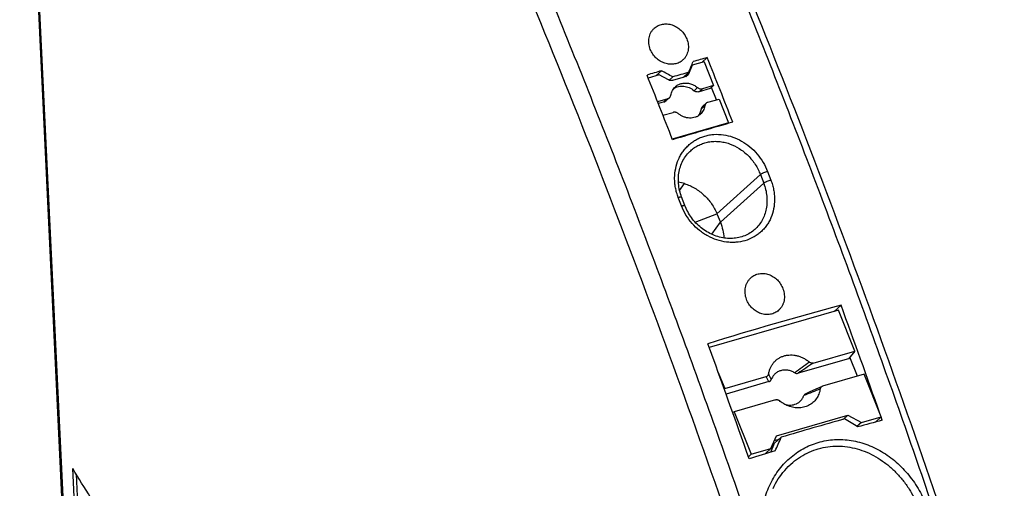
# Model space of a CAD drawing. Header units: millimetres. Extents: x 0 to 420, y 0 to 297.
# Tile 20 of 22: x 333 to 386, y 191 to 216. Entities that reach past the tile are written whole.
import ezdxf

# ---------------------------------------------------------------- set-up
doc = ezdxf.new("R2010")
doc.units = ezdxf.units.MM
doc.header["$LTSCALE"] = 23.1
doc.layers.add('T-EM12-T00-0DXF_CONTINUOUS_LINE', color=7, linetype='CONTINUOUS')

msp = doc.modelspace()

# ---------------------------------------------------------------- linework, layer by layer
at = {"layer": 'T-EM12-T00-0DXF_CONTINUOUS_LINE', "color": 7, "linetype": 'Continuous'}
for p, q in [((332.6354, 237.1391), (335.5185, 177.0139)), ((369.6604, 213.7094), (369.3709, 213.4483)), ((368.8404, 213.2948), (368.6398, 212.8181)), ((368.8404, 213.2948), (368.802, 213.2595)), ((368.8222, 213.278), (368.8081, 213.2739)), ((369.4881, 213.4822), (368.8404, 213.2948)), ((369.4881, 213.4822), (370.0018, 212.2082)), ((367.0622, 212.7803), (366.4794, 212.6117)), ((367.1929, 213.0014), (366.8937, 212.7316)), ((367.5653, 212.5071), (367.0622, 212.7803)), ((367.8055, 212.6712), (367.6039, 212.4894)), ((368.3372, 212.6412), (367.7782, 212.4795)), ((368.4906, 212.6856), (368.3372, 212.6412)), ((368.6593, 212.9182), (368.3592, 212.6476)), ((368.4718, 212.6801), (368.5186, 212.7914)), ((370.0018, 212.2082), (369.3998, 212.034)), ((369.8171, 212.0417), (370.0018, 212.2082)), ((370.1552, 211.4397), (369.8871, 212.1047)), ((369.8171, 212.0417), (369.2151, 211.8675)), ((367.5303, 211.4932), (366.9856, 211.3356)), ((367.3456, 211.3266), (367.0257, 211.2341)), ((367.6208, 211.5432), (367.4361, 211.3766)), ((369.6028, 211.2561), (369.4181, 211.0895)), ((369.6933, 211.3061), (370.2954, 211.4802)), ((370.2954, 211.4802), (370.8091, 210.2063)), ((367.2733, 210.6059), (367.8239, 210.7652)), ((370.8091, 210.2063), (367.774, 209.3282)), ((370.7483, 210.1514), (370.8091, 210.2063)), ((368.7667, 208.7013), (368.7668, 208.7014)), ((368.4529, 205.7501), (368.2762, 206.2115)), ((370.1803, 205.3022), (370.3638, 204.8472)), ((372.2208, 204.4629), (372.2206, 204.4628)), ((376.7205, 200.1189), (369.7622, 198.115)), ((376.4903, 200.0526), (376.8618, 200.3876)), ((377.6035, 197.9229), (376.7205, 200.1189)), ((375.3654, 197.2783), (377.6035, 197.9229)), ((377.6035, 197.9229), (377.2662, 197.5102)), ((377.2662, 197.5102), (374.5464, 196.7269)), ((377.7415, 196.5662), (377.3296, 197.5877)), ((370.2504, 196.7733), (370.5992, 195.9058)), ((370.5992, 195.9058), (372.8374, 196.5503)), ((372.9817, 196.2763), (370.6702, 195.6106)), ((378.1068, 196.6713), (375.8686, 196.0268)), ((379.0264, 194.3844), (378.1068, 196.6713)), ((370.5747, 195.8758), (370.5992, 195.9058)), ((375.1897, 195.7266), (374.959, 195.625)), ((375.5136, 195.8704), (375.1897, 195.7266)), ((375.842, 196.0171), (375.5136, 195.8704)), ((373.3406, 195.2988), (371.1025, 194.6542)), ((371.1025, 194.6542), (371.0297, 194.6082)), ((371.1025, 194.6542), (372.0221, 192.3672)), ((373.3827, 193.3684), (377.2265, 194.4754)), ((377.2265, 194.4754), (376.969, 194.2432)), ((377.2265, 194.4754), (377.9586, 194.0769)), ((377.9586, 194.0769), (377.7215, 193.863)), ((377.9586, 194.0769), (379.0264, 194.3844)), ((379.0264, 194.3844), (378.7125, 194.1013)), ((378.7333, 194.1069), (378.7294, 194.1165)), ((379.0823, 194.2002), (379.0196, 194.3782)), ((373.0898, 192.6747), (373.3827, 193.3684)), ((373.2737, 193.1103), (373.537, 193.1862)), ((373.6404, 193.2794), (373.2852, 192.959)), ((372.0221, 192.3672), (373.0898, 192.6747)), ((372.7769, 192.3926), (373.0898, 192.6747)), ((373.0866, 192.4871), (373.2852, 192.959)), ((371.8727, 192.2325), (372.0221, 192.3672)), ((336.3289, 174.1148), (335.49, 191.609)), ((374.1598, 191.8389), (374.1602, 191.8393)), ((335.6779, 191.3003), (336.5274, 173.5861))]:
    msp.add_line(p, q, dxfattribs=at)
at = {"layer": 'T-EM12-T00-0DXF_CONTINUOUS_LINE', "color": 9, "linetype": 'Continuous'}
for p, q in [((332.6988, 237.229), (335.591, 176.9143)), ((368.5026, 212.6895), (368.6398, 212.8181)), ((369.134, 212.0974), (368.9494, 211.9309)), ((369.2151, 211.8675), (369.3998, 212.034)), ((367.5303, 211.4932), (367.3456, 211.3266)), ((367.3705, 211.3353), (367.5551, 211.5019)), ((369.3442, 210.9517), (369.5289, 211.1182)), ((372.5211, 207.4133), (370.1803, 205.3022)), ((372.5211, 207.4133), (372.6976, 206.9521)), ((372.9062, 207.5813), (373.083, 207.1196)), ((368.1675, 206.5674), (368.4336, 206.9306)), ((372.6976, 206.9521), (370.3638, 204.8472)), ((368.273, 205.728), (368.0962, 206.1898)), ((369.0046, 204.8601), (370.1803, 205.3022)), ((369.8973, 204.2071), (370.3638, 204.8472))]:
    msp.add_line(p, q, dxfattribs=at)
at = {"layer": 'T-EM12-T00-0DXF_CONTINUOUS_LINE', "color": 7, "linetype": 'Continuous'}
for points in [[(368.2762, 206.2115), (368.2484, 206.2875), (368.2183, 206.3787), (368.1916, 206.4706), (368.1684, 206.5631), (368.1486, 206.656), (368.1324, 206.7493), (368.1196, 206.8427), (368.1104, 206.9361), (368.1047, 207.0294), (368.1026, 207.1225), (368.1041, 207.2151), (368.1091, 207.3072), (368.1177, 207.3986), (368.1298, 207.4891), (368.1455, 207.5787), (368.1647, 207.6671), (368.1874, 207.7542), (368.2135, 207.84), (368.2431, 207.9242), (368.276, 208.0067), (368.3122, 208.0874), (368.3517, 208.1661), (368.3944, 208.2428), (368.4403, 208.3172), (368.4892, 208.3893), (368.5411, 208.459), (368.596, 208.526), (368.6536, 208.5904), (368.714, 208.6519), (368.7668, 208.7014)], [(372.2206, 204.4628), (372.1698, 204.4187), (372.1056, 204.3674), (372.0391, 204.319), (371.9703, 204.2737), (371.8995, 204.2315), (371.8266, 204.1923), (371.7519, 204.1564), (371.6755, 204.1237), (371.5975, 204.0942), (371.5179, 204.0681), (371.4371, 204.0453), (371.3549, 204.0259), (371.2717, 204.0098), (371.1875, 203.9972), (371.1024, 203.9879), (371.0165, 203.982), (370.93, 203.9796), (370.843, 203.9805), (370.7556, 203.9849), (370.6679, 203.9926), (370.5801, 204.0037), (370.4923, 204.0182), (370.4046, 204.036), (370.3171, 204.0571), (370.23, 204.0815), (370.1434, 204.1092), (370.0574, 204.1401), (369.9721, 204.1742), (369.8877, 204.2114), (369.8043, 204.2516), (369.7221, 204.2949), (369.641, 204.3412), (369.5614, 204.3904), (369.4832, 204.4424), (369.4066, 204.4971), (369.3318, 204.5546), (369.2587, 204.6146), (369.1876, 204.6772), (369.1185, 204.7422), (369.0516, 204.8096), (368.9869, 204.8792), (368.9245, 204.951), (368.8646, 205.0248), (368.8072, 205.1006), (368.7524, 205.1782), (368.7002, 205.2575), (368.6509, 205.3385), (368.6043, 205.4209), (368.5607, 205.5047), (368.52, 205.5898), (368.4824, 205.6761), (368.4529, 205.7501)], [(373.1988, 190.5258), (373.2636, 190.659), (373.3325, 190.7893), (373.4056, 190.9166), (373.4827, 191.0406), (373.5637, 191.1613), (373.6485, 191.2785), (373.737, 191.3921), (373.8292, 191.502), (373.9248, 191.608), (374.0237, 191.71), (374.1259, 191.808), (374.1598, 191.8389)]]:
    msp.add_lwpolyline(points, dxfattribs=at)
for centre, radius, start, end in [((416.4611, 46.0154), 174.1022, 105.593544, 105.853367), ((-107.9093, 23.3367), 514.1154, 21.316924, 21.733617), ((84.2891, 332.068), 308.323, 337.266542, 337.38279), ((420.8796, 30.7589), 189.9858, 106.414404, 106.658778), ((-111.7456, 22.1646), 514.7517, 21.317182, 21.733359), ((286.2614, 62.1017), 171.2326, 61.561299, 61.794169), ((418.8631, 37.7907), 182.1814, 105.995998, 106.27552), ((367.2795, 211.5555), 0.2382, 286.10692, 292.43669), ((367.4642, 211.722), 0.2382, 286.10692, 292.43669), ((367.8923, 210.5287), 0.2462, 99.93872, 106.12985), ((419.394, 36.9934), 179.8616, 105.597809, 106.673709), ((367.6955, 204.577), 2.4666, 72.58749, 80.42064), ((423.5468, 25.5898), 180.9247, 104.953527, 107.317991), ((-119.2916, 18.8428), 528.3244, 19.427439, 20.097807), ((-126.6094, 16.7153), 528.4798, 19.38501, 20.09772), ((375.9245, 195.8323), 0.2024, 106.04151, 114.07847), ((426.1152, 18.2976), 182.6807, 105.578233, 106.693284), ((293.4522, 55.8637), 161.6945, 58.575058, 58.865772), ((420.8746, 37.1346), 162.5306, 104.900138, 105.384242), ((47.779, 338.7118), 356.842, 335.821655, 335.948734), ((431.1865, 1.5109), 199.6184, 106.851979, 107.274274)]:
    msp.add_arc(centre, radius, start, end, dxfattribs=at)
at = {"layer": 'T-EM12-T00-0DXF_CONTINUOUS_LINE', "color": 9, "linetype": 'Continuous'}
msp.add_arc((459.1453, 79.6837), 144.5389, 125.522503, 125.910996, dxfattribs=at)
at = {"layer": 'T-EM12-T00-0DXF_CONTINUOUS_LINE', "color": 7, "linetype": 'Continuous'}
for points, knots in [([(385.654, 178.9757), (383.6918, 185.1524), (379.5611, 197.3842), (372.7365, 215.3859), (365.3418, 232.8829), (360.0047, 244.2622), (357.2471, 249.8423)], [0, 0, 0, 0, 0.2544319, 0.5067188, 0.7556374, 1, 1, 1, 1]), ([(366.5906, 214.1491), (366.5503, 214.2496), (366.4965, 214.4584), (366.5052, 214.7258), (366.5588, 214.9246), (366.6206, 215.0622), (366.7029, 215.1863), (366.7704, 215.2585), (366.8068, 215.2913)], [0, 0, 0, 0, 0.2629701, 0.5164284, 0.6398751, 0.7612578, 0.8810808, 1, 1, 1, 1]), ([(366.8068, 215.2913), (366.8373, 215.3188), (366.9025, 215.3697), (367.0102, 215.4316), (367.1265, 215.4784), (367.2913, 215.5197), (367.5105, 215.5294), (367.7736, 215.4747), (368.0239, 215.3578), (368.247, 215.1863), (368.4301, 214.9706), (368.5195, 214.8038), (368.5543, 214.7172)], [0, 0, 0, 0, 0.0576219, 0.1154478, 0.1737321, 0.2326994, 0.3530941, 0.4776349, 0.6060428, 0.7371408, 0.8691359, 1, 1, 1, 1]), ([(368.5543, 214.7172), (368.5946, 214.6169), (368.6487, 214.4089), (368.6418, 214.1426), (368.5896, 213.9449), (368.529, 213.8083), (368.4477, 213.6851), (368.3808, 213.6136), (368.3447, 213.581)], [0, 0, 0, 0, 0.2642006, 0.5178497, 0.6410194, 0.7619856, 0.8813806, 1, 1, 1, 1]), ([(368.3447, 213.581), (368.3144, 213.5537), (368.2496, 213.5031), (368.1422, 213.4415), (368.0261, 213.395), (367.8611, 213.3536), (367.6413, 213.3433), (367.3769, 213.3965), (367.1247, 213.5115), (366.8997, 213.6813), (366.7151, 213.896), (366.6254, 214.0625), (366.5906, 214.1491)], [0, 0, 0, 0, 0.0571969, 0.1147278, 0.1728586, 0.2318082, 0.3524866, 0.4774902, 0.6062581, 0.7374567, 0.8693189, 1, 1, 1, 1]), ([(368.585, 212.7388), (368.5718, 212.7265), (368.5421, 212.7048), (368.5082, 212.6907), (368.4906, 212.6856)], [0, 0, 0, 0, 0.4968687, 1, 1, 1, 1]), ([(368.6398, 212.8181), (368.6335, 212.8031), (368.6179, 212.7745), (368.5967, 212.7498), (368.585, 212.7388)], [0, 0, 0, 0, 0.5029315, 1, 1, 1, 1]), ([(367.7782, 212.4795), (367.7613, 212.4746), (367.7258, 212.4684), (367.6524, 212.4709), (367.5982, 212.4892), (367.5653, 212.5071)], [0, 0, 0, 0, 0.2406158, 0.4878301, 1, 1, 1, 1]), ([(367.6947, 211.681), (367.7022, 211.7258), (367.7239, 211.8136), (367.7772, 211.9371), (367.8496, 212.0485), (367.9097, 212.113), (367.9421, 212.1422)], [0, 0, 0, 0, 0.2556197, 0.506607, 0.7542015, 1, 1, 1, 1]), ([(367.8562, 212.051), (367.8948, 212.0757), (367.9772, 212.1184), (368.1111, 212.1601), (368.2528, 212.1788), (368.4489, 212.1725), (368.695, 212.105), (368.8698, 211.9965), (368.9494, 211.9309)], [0, 0, 0, 0, 0.1171967, 0.2360608, 0.3572242, 0.4810653, 0.7361953, 1, 1, 1, 1]), ([(367.9421, 212.1422), (367.9849, 212.1809), (368.0804, 212.2488), (368.1888, 212.2934), (368.2449, 212.3096)], [0, 0, 0, 0, 0.4968891, 1, 1, 1, 1]), ([(368.2449, 212.3096), (368.3171, 212.3305), (368.4708, 212.3524), (368.7052, 212.325), (368.9329, 212.2403), (369.0704, 212.1499), (369.134, 212.0974)], [0, 0, 0, 0, 0.2379552, 0.4843925, 0.739117, 1, 1, 1, 1]), ([(369.134, 212.0974), (369.153, 212.0818), (369.1941, 212.0547), (369.2622, 212.0294), (369.3322, 212.0212), (369.3782, 212.0278), (369.3998, 212.034)], [0, 0, 0, 0, 0.2608876, 0.5156146, 0.7620499, 1, 1, 1, 1]), ([(367.6208, 211.5432), (367.6402, 211.5607), (367.6734, 211.6034), (367.6903, 211.6546), (367.6947, 211.681)], [0, 0, 0, 0, 0.4932961, 1, 1, 1, 1]), ([(369.2151, 211.8675), (369.1935, 211.8612), (369.1476, 211.8547), (369.0775, 211.8629), (369.0094, 211.8882), (368.9684, 211.9152), (368.9494, 211.9309)], [0, 0, 0, 0, 0.23795, 0.4843851, 0.7391122, 1, 1, 1, 1]), ([(367.4361, 211.3766), (367.4313, 211.3723), (367.4113, 211.3558), (367.3884, 211.3428), (367.3705, 211.3353)], [0, 0, 0, 0, 0.2493238, 1, 1, 1, 1]), ([(367.5551, 211.5019), (367.5612, 211.5044), (367.5847, 211.5153), (367.6064, 211.5302), (367.6208, 211.5432)], [0, 0, 0, 0, 0.2519738, 1, 1, 1, 1]), ([(369.5289, 211.1182), (369.5214, 211.0734), (369.4997, 210.9857), (369.4464, 210.8621), (369.374, 210.7508), (369.314, 210.6862), (369.2815, 210.657)], [0, 0, 0, 0, 0.2556201, 0.5066067, 0.7542013, 1, 1, 1, 1]), ([(369.3442, 210.9516), (369.3486, 210.9781), (369.3655, 211.0293), (369.3988, 211.072), (369.4181, 211.0895)], [0, 0, 0, 0, 0.5067065, 1, 1, 1, 1]), ([(369.6028, 211.2561), (369.5834, 211.2386), (369.5502, 211.1959), (369.5333, 211.1446), (369.5289, 211.1182)], [0, 0, 0, 0, 0.4932935, 1, 1, 1, 1]), ([(369.6933, 211.3061), (369.6766, 211.3012), (369.6442, 211.2879), (369.6156, 211.2676), (369.6028, 211.2561)], [0, 0, 0, 0, 0.5031228, 1, 1, 1, 1]), ([(368.0896, 210.7018), (368.0725, 210.7159), (368.0357, 210.7407), (367.975, 210.7656), (367.912, 210.7769), (367.87, 210.7747), (367.8498, 210.7712)], [0, 0, 0, 0, 0.2594754, 0.5136891, 0.7607239, 1, 1, 1, 1]), ([(369.2815, 210.657), (369.2439, 210.6231), (369.1611, 210.5624), (369.0205, 210.4976), (368.8674, 210.4607), (368.7068, 210.4526), (368.5435, 210.4735), (368.3825, 210.5227), (368.2286, 210.5985), (368.1342, 210.665), (368.0896, 210.7018)], [0, 0, 0, 0, 0.1171054, 0.2353537, 0.3557195, 0.4788783, 0.6051339, 0.734406, 0.8662648, 1, 1, 1, 1]), ([(369.1823, 210.5814), (369.224, 210.6339), (369.2946, 210.752), (369.3329, 210.8839), (369.3442, 210.9516)], [0, 0, 0, 0, 0.4939186, 1, 1, 1, 1]), ([(368.4336, 206.9306), (368.6262, 206.8704), (369.0021, 206.7019), (369.4979, 206.3303), (369.9053, 205.8589), (370.1035, 205.4926), (370.1803, 205.3022)], [0, 0, 0, 0, 0.2460278, 0.4970911, 0.7496866, 1, 1, 1, 1]), ([(370.3638, 204.8472), (370.4181, 204.7125), (370.5044, 204.4369), (370.5434, 204.1506), (370.55, 204.0087)], [0, 0, 0, 0, 0.5054591, 1, 1, 1, 1]), ([(372.0114, 201.8678), (372.0423, 201.8957), (372.108, 201.9471), (372.2165, 202.0098), (372.3331, 202.0568), (372.4978, 202.098), (372.716, 202.1067), (372.932, 202.059), (373.0977, 201.9899), (373.2178, 201.9226), (373.3309, 201.8412), (373.4704, 201.7156), (373.6184, 201.5309), (373.7032, 201.3611), (373.7357, 201.2729)], [0, 0, 0, 0, 0.0583288, 0.1166352, 0.1751693, 0.2341684, 0.354081, 0.4777182, 0.5411196, 0.6054174, 0.6704843, 0.7361483, 0.8682304, 1, 1, 1, 1]), ([(371.7721, 200.7048), (371.734, 200.8078), (371.6852, 201.0215), (371.6995, 201.2931), (371.757, 201.4952), (371.8212, 201.6351), (371.9056, 201.7612), (371.9744, 201.8345), (372.0114, 201.8678)], [0, 0, 0, 0, 0.2618788, 0.515722, 0.639587, 0.761337, 0.8813072, 1, 1, 1, 1]), ([(373.7357, 201.2729), (373.7737, 201.1701), (373.823, 200.9574), (373.8103, 200.6868), (373.7543, 200.4858), (373.6912, 200.3469), (373.6079, 200.2217), (373.5397, 200.149), (373.503, 200.1159)], [0, 0, 0, 0, 0.2630095, 0.517073, 0.6406974, 0.7620626, 0.881619, 1, 1, 1, 1]), ([(373.503, 200.1159), (373.4724, 200.0883), (373.407, 200.0371), (373.2989, 199.9749), (373.1825, 199.928), (373.0177, 199.8868), (372.7988, 199.8774), (372.5367, 199.9334), (372.2883, 200.0524), (372.0683, 200.2271), (371.8897, 200.4471), (371.8046, 200.6168), (371.7721, 200.7048)], [0, 0, 0, 0, 0.0579219, 0.1159444, 0.1743321, 0.23332, 0.3535404, 0.4776919, 0.605617, 0.7363445, 0.8683738, 1, 1, 1, 1]), ([(372.9647, 196.6884), (372.9732, 196.746), (372.9976, 196.8594), (373.0566, 197.0216), (373.1369, 197.172), (373.2372, 197.3079), (373.3557, 197.4272), (373.4906, 197.5278), (373.6396, 197.608), (373.8002, 197.6667), (373.9697, 197.7027), (374.1454, 197.7157), (374.3243, 197.7054), (374.5036, 197.672), (374.6804, 197.6162), (374.8518, 197.5387), (375.015, 197.441), (375.1164, 197.3636), (375.1649, 197.3221)], [0, 0, 0, 0, 0.0619442, 0.1228871, 0.1830176, 0.242583, 0.3018757, 0.3612099, 0.4208962, 0.4812174, 0.542407, 0.6046339, 0.6679929, 0.7325023, 0.798107, 0.8646848, 0.9320561, 1, 1, 1, 1]), ([(375.3654, 197.2783), (375.3491, 197.2737), (375.3148, 197.2682), (375.262, 197.2724), (375.2102, 197.2898), (375.179, 197.31), (375.1649, 197.3221)], [0, 0, 0, 0, 0.2383008, 0.4843248, 0.7387166, 1, 1, 1, 1]), ([(374.3692, 196.7499), (374.3112, 196.7848), (374.1899, 196.8433), (373.9973, 196.8937), (373.8035, 196.9039), (373.6171, 196.8729), (373.4461, 196.8019), (373.2984, 196.6937), (373.1808, 196.5533), (373.1263, 196.4435), (373.1055, 196.386)], [0, 0, 0, 0, 0.1346332, 0.2660273, 0.3936815, 0.5177192, 0.6389178, 0.7586084, 0.8784316, 1, 1, 1, 1]), ([(374.3692, 196.7499), (374.396, 196.7339), (374.4556, 196.7137), (374.518, 196.7187), (374.5464, 196.7269)], [0, 0, 0, 0, 0.5135117, 1, 1, 1, 1]), ([(372.8374, 196.5503), (372.8533, 196.5549), (372.8839, 196.5678), (372.9231, 196.5985), (372.9522, 196.6395), (372.9623, 196.6718), (372.9647, 196.6884)], [0, 0, 0, 0, 0.2501191, 0.4970359, 0.7452158, 1, 1, 1, 1]), ([(372.9817, 196.2763), (372.9955, 196.2803), (373.0223, 196.2909), (373.058, 196.315), (373.0872, 196.3469), (373.1006, 196.3725), (373.1055, 196.386)], [0, 0, 0, 0, 0.2517189, 0.5002351, 0.7484177, 1, 1, 1, 1]), ([(375.7413, 195.8887), (375.7271, 195.7926), (375.6781, 195.6049), (375.5419, 195.3508), (375.3502, 195.1398), (375.1121, 194.9823), (374.8392, 194.8858), (374.5447, 194.8543), (374.2424, 194.8886), (374.0469, 194.9533), (373.9521, 194.9952)], [0, 0, 0, 0, 0.1250917, 0.2471974, 0.3677297, 0.4884442, 0.6110561, 0.7368709, 0.8665424, 1, 1, 1, 1]), ([(375.842, 196.0171), (375.8292, 196.0113), (375.8047, 195.997), (375.774, 195.9676), (375.7514, 195.9309), (375.7434, 195.903), (375.7413, 195.8887)], [0, 0, 0, 0, 0.248153, 0.4950605, 0.7443538, 1, 1, 1, 1]), ([(373.3406, 195.2988), (373.3569, 195.3034), (373.3912, 195.3089), (373.444, 195.3047), (373.4958, 195.2873), (373.527, 195.2671), (373.5411, 195.255)], [0, 0, 0, 0, 0.2383008, 0.4843249, 0.7387166, 1, 1, 1, 1]), ([(373.9521, 194.9952), (373.8782, 195.0279), (373.7343, 195.1049), (373.6032, 195.2019), (373.5411, 195.255)], [0, 0, 0, 0, 0.496976, 1, 1, 1, 1]), ([(373.825, 195.0582), (373.8781, 195.0414), (373.9859, 195.0167), (374.1495, 195.0083), (374.3083, 195.0293), (374.4572, 195.0791), (374.5916, 195.1563), (374.707, 195.2586), (374.7997, 195.3825), (374.8442, 195.4762), (374.8618, 195.5249)], [0, 0, 0, 0, 0.1326142, 0.2620027, 0.3882547, 0.5118647, 0.6336929, 0.7548592, 0.8765826, 1, 1, 1, 1]), ([(374.959, 195.625), (374.9373, 195.6155), (374.9068, 195.5952), (374.8767, 195.5579), (374.8659, 195.5362), (374.8618, 195.5249)], [0, 0, 0, 0, 0.4973078, 0.7469318, 1, 1, 1, 1]), ([(368.7107, 168.0534), (368.4039, 167.9646), (367.7826, 167.8086), (366.8334, 167.6409), (365.8673, 167.5394), (364.8854, 167.5043), (363.8886, 167.5354), (362.5274, 167.6665), (361.1525, 167.9319), (359.7763, 168.3205), (358.7223, 168.6807), (357.6602, 169.1057), (356.2144, 169.7675), (354.3924, 170.7608), (352.2227, 172.1858), (350.0484, 173.854), (347.8787, 175.7583), (345.7222, 177.8907), (343.5881, 180.242), (341.4853, 182.8026), (339.4225, 185.5615), (337.4087, 188.5071), (336.1234, 190.5566), (335.49, 191.609)], [0, 0, 0, 0, 0.0220875, 0.0442632, 0.0666138, 0.0892234, 0.112172, 0.1355349, 0.1837541, 0.2087524, 0.2344054, 0.2607573, 0.2878458, 0.3443408, 0.4040938, 0.4672124, 0.5337349, 0.6036403, 0.6768567, 0.7532691, 0.8327248, 0.9150392, 1, 1, 1, 1])]:
    msp.add_open_spline(points, degree=3, knots=knots, dxfattribs=at)
at = {"layer": 'T-EM12-T00-0DXF_CONTINUOUS_LINE', "color": 9, "linetype": 'Continuous'}
for points, knots in [([(375.0732, 175.8929), (373.114, 182.0602), (368.9896, 194.2731), (362.1757, 212.2467), (354.7929, 229.7157), (349.4645, 241.0764), (346.7115, 246.6473)], [0, 0, 0, 0, 0.2544461, 0.5067407, 0.755656, 1, 1, 1, 1]), ([(385.3029, 178.8993), (384.1946, 182.3881), (381.9108, 189.3309), (378.2802, 199.6485), (374.4561, 209.8363), (371.7724, 216.5542), (370.3995, 219.8871)], [0, 0, 0, 0, 0.2517308, 0.5025671, 0.7521187, 1, 1, 1, 1]), ([(376.019, 176.2134), (374.9107, 179.7022), (372.6268, 186.6449), (368.9962, 196.9626), (365.1722, 207.1503), (362.4885, 213.8682), (361.1155, 217.2011)], [0, 0, 0, 0, 0.2517308, 0.5025671, 0.7521187, 1, 1, 1, 1]), ([(368.0962, 206.1898), (368.0638, 206.2742), (368.0069, 206.4455), (367.9457, 206.7078), (367.9097, 206.9723), (367.8957, 207.3219), (367.9408, 207.7517), (368.07, 208.1594), (368.2203, 208.4585), (368.3544, 208.6667), (368.5092, 208.8577), (368.6831, 209.0297), (368.8744, 209.1809), (369.0812, 209.3098), (369.3014, 209.4152), (369.5328, 209.4961), (369.7734, 209.5516), (370.1047, 209.5914), (370.5312, 209.5746), (371.037, 209.451), (371.5217, 209.2294), (371.9674, 208.9189), (372.3581, 208.5318), (372.6795, 208.0832), (372.8408, 207.7519), (372.9062, 207.5813)], [0, 0, 0, 0, 0.0327307, 0.0651889, 0.0973372, 0.1291466, 0.19161, 0.2526425, 0.2827136, 0.3125108, 0.3420855, 0.3714984, 0.4008183, 0.4301191, 0.4594772, 0.4889683, 0.5186641, 0.5486289, 0.6094879, 0.6719008, 0.7358885, 0.8012184, 0.8674351, 0.9339242, 1, 1, 1, 1]), ([(368.7668, 208.7014), (368.8341, 208.7621), (368.9771, 208.874), (369.2131, 209.0104), (369.4667, 209.1127), (369.7339, 209.1795), (370.0105, 209.2096), (370.2924, 209.2028), (370.5752, 209.1593), (370.9504, 209.0529), (371.4003, 208.8319), (371.8742, 208.4492), (372.2612, 207.971), (372.4485, 207.6038), (372.5211, 207.4133)], [0, 0, 0, 0, 0.0584262, 0.1168048, 0.1753755, 0.2343725, 0.2940079, 0.3544552, 0.415836, 0.4782118, 0.6056578, 0.7362521, 0.86839, 1, 1, 1, 1]), ([(372.9062, 207.5813), (372.8694, 207.5712), (372.7946, 207.5468), (372.704, 207.511), (372.6345, 207.4793), (372.5894, 207.4564), (372.5519, 207.435), (372.5301, 207.4204), (372.5211, 207.4133)], [0, 0, 0, 0, 0.2716472, 0.5582206, 0.692794, 0.8142912, 0.9179703, 1, 1, 1, 1]), ([(373.083, 207.1196), (373.1152, 207.0352), (373.1723, 206.8644), (373.2345, 206.6032), (373.2726, 206.3406), (373.2903, 205.9948), (373.2517, 205.5708), (373.1297, 205.1686), (372.9852, 204.8744), (372.8552, 204.6699), (372.7042, 204.4824), (372.5336, 204.3136), (372.3451, 204.165), (372.0716, 203.9953), (371.6918, 203.8401), (371.2836, 203.7688), (370.9481, 203.7616), (370.6043, 203.7882), (370.174, 203.8859), (369.7646, 204.0628), (369.4555, 204.2487), (369.1602, 204.4641), (368.827, 204.7822), (368.5003, 205.227), (368.3381, 205.5576), (368.273, 205.728)], [0, 0, 0, 0, 0.0328247, 0.0653132, 0.0974088, 0.1290688, 0.1909308, 0.2510191, 0.2805473, 0.3097968, 0.3388547, 0.3678162, 0.3967804, 0.425844, 0.4845319, 0.5445438, 0.5751954, 0.6062745, 0.6696193, 0.73446, 0.7673617, 0.8004853, 0.8670744, 0.933754, 1, 1, 1, 1]), ([(372.6976, 206.9521), (372.7402, 206.8401), (372.8105, 206.6125), (372.8698, 206.2636), (372.8808, 205.9166), (372.8429, 205.5788), (372.7565, 205.2573), (372.6232, 204.9588), (372.4455, 204.6899), (372.2994, 204.5338), (372.2208, 204.4629)], [0, 0, 0, 0, 0.1334576, 0.2647258, 0.3933712, 0.5191991, 0.642291, 0.763011, 0.8819781, 1, 1, 1, 1]), ([(373.083, 207.1196), (373.0461, 207.1094), (372.9714, 207.0851), (372.8807, 207.0494), (372.8112, 207.0178), (372.766, 206.995), (372.7285, 206.9736), (372.7067, 206.9591), (372.6976, 206.9521)], [0, 0, 0, 0, 0.2716927, 0.5583056, 0.6928854, 0.8143744, 0.9180257, 1, 1, 1, 1]), ([(368.0962, 206.1898), (368.1082, 206.1934), (368.1314, 206.2001), (368.1648, 206.2085), (368.1947, 206.2148), (368.2205, 206.219), (368.2418, 206.2209), (368.2566, 206.2206), (368.2657, 206.2189), (368.2717, 206.2169), (368.2753, 206.2139), (368.2762, 206.2115)], [0, 0, 0, 0, 0.203015, 0.3888362, 0.5539212, 0.6952303, 0.810431, 0.8982088, 0.9319534, 0.9594258, 1, 1, 1, 1]), ([(368.273, 205.728), (368.285, 205.7316), (368.3082, 205.7383), (368.3416, 205.7467), (368.3715, 205.7531), (368.3973, 205.7573), (368.4186, 205.7592), (368.4333, 205.759), (368.4425, 205.7574), (368.4484, 205.7554), (368.452, 205.7524), (368.4529, 205.7501)], [0, 0, 0, 0, 0.2032021, 0.3891837, 0.554393, 0.6957805, 0.8110002, 0.898718, 0.9323919, 0.9597585, 1, 1, 1, 1]), ([(375.3654, 197.2783), (375.2304, 197.1862), (374.9582, 197.0012), (374.6847, 196.8181), (374.5464, 196.7269)], [0, 0, 0, 0, 0.496594, 1, 1, 1, 1]), ([(372.9817, 196.2763), (372.9532, 196.3195), (372.9026, 196.4099), (372.8585, 196.5033), (372.8374, 196.5503)], [0, 0, 0, 0, 0.5015181, 1, 1, 1, 1]), ([(372.9647, 196.6884), (372.9858, 196.6377), (373.0298, 196.5356), (373.0786, 196.4354), (373.1055, 196.386)], [0, 0, 0, 0, 0.4937067, 1, 1, 1, 1]), ([(375.7413, 195.8887), (375.5959, 195.8268), (375.3035, 195.7036), (375.0098, 195.5836), (374.8618, 195.5249)], [0, 0, 0, 0, 0.4982336, 1, 1, 1, 1]), ([(372.8588, 186.8829), (372.7523, 187.1956), (372.5965, 187.8383), (372.5438, 188.8204), (372.673, 189.7804), (372.9289, 190.5356), (373.2162, 191.091), (373.4694, 191.4779), (373.7586, 191.833), (374.0812, 192.1526), (374.4338, 192.4333), (374.813, 192.6721), (375.215, 192.8664), (375.6357, 193.0143), (376.0708, 193.114), (376.516, 193.1646), (376.9668, 193.1659), (377.4189, 193.1179), (377.8679, 193.0215), (378.4601, 192.8289), (379.1723, 192.4719), (379.9443, 191.8839), (380.6142, 191.1574), (381.1588, 190.3208), (381.4266, 189.7078), (381.534, 189.3927)], [0, 0, 0, 0, 0.0655904, 0.1304004, 0.1941724, 0.2567372, 0.2875835, 0.3181189, 0.3483601, 0.3783347, 0.4080825, 0.4376548, 0.4671137, 0.4965301, 0.5259802, 0.555542, 0.5852909, 0.6152954, 0.645613, 0.6762873, 0.7387252, 0.8026952, 0.8679271, 0.9339163, 1, 1, 1, 1]), ([(374.1602, 191.8393), (374.291, 191.9573), (374.5682, 192.1751), (375.0238, 192.4401), (375.5104, 192.6373), (376.02, 192.7633), (376.5443, 192.8162), (377.075, 192.7953), (377.6038, 192.7017), (378.1228, 192.5376), (378.6246, 192.3063), (379.1023, 192.012), (379.5495, 191.6599), (379.9603, 191.2556), (380.3293, 190.8052), (380.7589, 190.1529), (381.0047, 189.6146), (381.1296, 189.2442)], [0, 0, 0, 0, 0.0599204, 0.1193865, 0.1786012, 0.2378012, 0.2972387, 0.3571589, 0.4177768, 0.4792579, 0.5417041, 0.6051468, 0.6695453, 0.734791, 0.8007145, 0.8670954, 1, 1, 1, 1])]:
    msp.add_open_spline(points, degree=3, knots=knots, dxfattribs=at)

doc.saveas('drawing.dxf')
